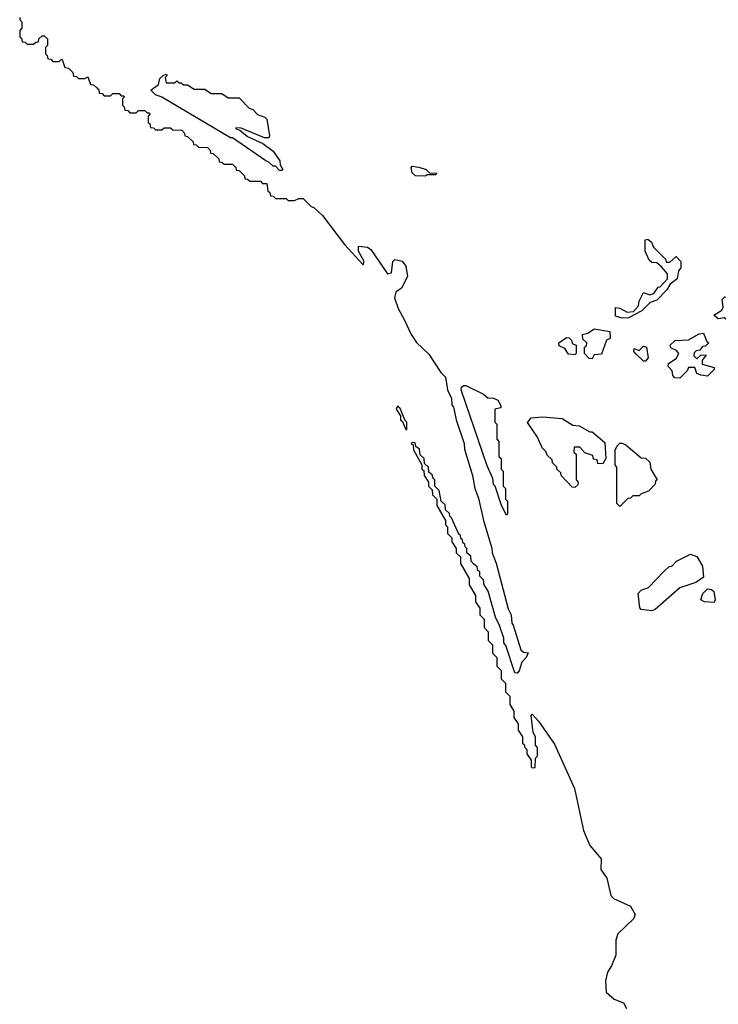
# Model space of a CAD drawing. Extents: x 2708302 to 2968450, y 494490 to 722710.
# Tile 23 of 256: x 2776390 to 2779655, y 606245 to 610845. Entities that reach past the tile are written whole.
import ezdxf

# ---------------------------------------------------------------- set-up
doc = ezdxf.new("R2010")
doc.units = 0

msp = doc.modelspace()

# ---------------------------------------------------------------- linework, layer by layer
at = {"layer": '0CON20XD'}
for points in [[(2776390, 610855), (2776390, 610845), (2776400, 610835), (2776400, 610805), (2776390, 610795), (2776390, 610765), (2776398.3, 610758.3), (2776401.7, 610741.7), (2776415, 610740), (2776425, 610730), (2776455, 610730), (2776465, 610740), (2776478.3, 610741.7), (2776480, 610755), (2776495, 610770), (2776505, 610770), (2776520, 610755), (2776520, 610725), (2776510, 610715), (2776510, 610685), (2776518.3, 610678.3), (2776521.7, 610661.7), (2776535, 610660), (2776545, 610650), (2776575, 610650), (2776585, 610660), (2776590, 610655), (2776601.7, 610621.7), (2776618.3, 610618.3), (2776638.3, 610598.3), (2776641.7, 610581.7), (2776655, 610580), (2776665, 610570), (2776695, 610570), (2776708.3, 610578.3), (2776721.7, 610541.7), (2776735, 610540), (2776748.3, 610528.3), (2776760, 610515), (2776761.7, 610501.7), (2776775, 610500), (2776785, 610490), (2776815, 610490), (2776825, 610500), (2776855, 610500), (2776865, 610490), (2776875, 610490), (2776880, 610485), (2776870, 610475), (2776870, 610445), (2776878.3, 610438.3), (2776881.7, 610421.7), (2776895, 610420), (2776905, 610410), (2776935, 610410), (2776945, 610420), (2776975, 610420), (2776985, 610410), (2776995, 610410), (2777000, 610405), (2776990, 610395), (2776990, 610365), (2776998.3, 610358.3), (2777001.7, 610341.7), (2777015, 610340), (2777025, 610330), (2777055, 610330), (2777065, 610340), (2777095, 610340), (2777105, 610330), (2777148.3, 610328.3), (2777160, 610315), (2777161.7, 610301.7), (2777175, 610300), (2777200, 610275), (2777201.7, 610261.7), (2777215, 610260), (2777225, 610250), (2777268.3, 610248.3), (2777280, 610235), (2777281.7, 610221.7), (2777295, 610220), (2777320, 610195), (2777321.7, 610181.7), (2777335, 610180), (2777345, 610170), (2777385, 610170), (2777400, 610155), (2777401.7, 610141.7), (2777415, 610140), (2777440, 610115), (2777441.7, 610101.7), (2777455, 610100), (2777465, 610090), (2777515, 610090), (2777525, 610080), (2777545, 610080), (2777550, 610045), (2777558.3, 610038.3), (2777561.7, 610021.7), (2777575, 610020), (2777585, 610010), (2777635, 610010), (2777645, 610000), (2777675, 610000), (2777695, 610010), (2777715, 610010), (2777751.7, 609971.7), (2777765, 609967.5), (2777805, 609930), (2777907.5, 609795), (2777995, 609700), (2778000, 609715), (2777973, 609763), (2777973.8, 609786.2), (2778015, 609782.5), (2778031.7, 609771.7), (2778108.3, 609658.3), (2778127, 609663), (2778133.3, 609715), (2778142.5, 609725), (2778177.3, 609717.3), (2778194.1, 609694.1), (2778202, 609645), (2778175, 609590), (2778148.3, 609571.7), (2778141.2, 609545), (2778158.8, 609495), (2778188.3, 609441.7), (2778218.8, 609375), (2778245, 609336.7), (2778301.7, 609281.7), (2778357.5, 609197.5), (2778380, 609175), (2778390, 609115), (2778407.5, 609075), (2778410, 609045), (2778417.5, 609035), (2778430, 608975), (2778466.7, 608865), (2778468.3, 608838.3), (2778506.7, 608715), (2778517.5, 608655), (2778535, 608610), (2778557.5, 608505), (2778596.4, 608376.4), (2778597.5, 608355), (2778616.4, 608306.4), (2778673, 608093), (2778687.5, 608065), (2778690, 608025), (2778697, 608017), (2778731.7, 607901.7), (2778745, 607890), (2778766.4, 607886.4), (2778757.5, 607865), (2778737, 607843), (2778725, 607802.5), (2778715, 607792.5), (2778703.3, 607793.3), (2778661.7, 607921.7), (2778653, 607933), (2778652.5, 607955), (2778632.5, 608015), (2778613, 608053), (2778580, 608175), (2778560, 608205), (2778558.3, 608228.3), (2778540, 608245), (2778540, 608265), (2778531.7, 608271.7), (2778528.3, 608288.3), (2778511.7, 608301.7), (2778500, 608315), (2778498.3, 608338.3), (2778480, 608355), (2778480, 608375), (2778471.7, 608381.7), (2778470, 608395), (2778461.7, 608401.7), (2778460, 608415), (2778451.7, 608421.7), (2778450, 608435), (2778441.7, 608441.7), (2778408.3, 608518.3), (2778400, 608525), (2778398.3, 608538.3), (2778380, 608555), (2778378.3, 608578.3), (2778360, 608595), (2778350, 608645), (2778330, 608665), (2778330, 608695), (2778321.7, 608701.7), (2778318.3, 608718.3), (2778301.7, 608731.7), (2778300, 608755), (2778281.7, 608771.7), (2778280, 608795), (2778261.7, 608811.7), (2778258.3, 608838.3), (2778241.7, 608851.7), (2778238.3, 608868.3), (2778225, 608870), (2778220, 608865), (2778228.3, 608858.3), (2778230, 608835), (2778270, 608765), (2778270, 608745), (2778278.3, 608738.3), (2778280, 608715), (2778300, 608685), (2778300, 608665), (2778318.3, 608648.3), (2778320, 608625), (2778340, 608605), (2778340, 608575), (2778380, 608505), (2778380, 608485), (2778390, 608475), (2778390, 608445), (2778410, 608425), (2778410, 608405), (2778430, 608375), (2778430, 608355), (2778450, 608335), (2778450, 608305), (2778490, 608235), (2778490, 608205), (2778520, 608155), (2778520, 608125), (2778540, 608095), (2778540, 608065), (2778560, 608045), (2778560, 608005), (2778580, 607985), (2778580, 607945), (2778600, 607925), (2778600, 607885), (2778620, 607865), (2778620, 607825), (2778640, 607805), (2778640, 607765), (2778660, 607745), (2778660, 607705), (2778680, 607685), (2778680, 607645), (2778700, 607615), (2778700, 607585), (2778720, 607555), (2778720, 607525), (2778740, 607495), (2778740, 607465), (2778748.3, 607458.3), (2778750, 607445), (2778760, 607435), (2778760, 607415), (2778780, 607385), (2778780, 607355), (2778785, 607350), (2778798.3, 607351.7), (2778800, 607395), (2778810, 607405), (2778810, 607445), (2778800, 607455), (2778800, 607495), (2778790, 607515), (2778780, 607595), (2778785, 607600), (2778815, 607567.5), (2778889.7, 607459.7), (2778983.5, 607253.5), (2779025, 607056.7)], [(2777615, 610140), (2777605, 610140), (2777585, 610160), (2777575, 610160), (2777555, 610180), (2777540, 610185), (2777385, 610292.5), (2777375, 610293.3), (2777053.6, 610483.6), (2777025, 610494), (2777002.5, 610515), (2777038.3, 610541.7), (2777045, 610570), (2777060, 610585), (2777075, 610590), (2777080, 610585), (2777070, 610575), (2777075, 610550), (2777115, 610550), (2777125, 610560), (2777135, 610550), (2777145, 610550), (2777155, 610540), (2777175, 610540), (2777205, 610520), (2777255, 610520), (2777285, 610500), (2777335, 610500), (2777365, 610480), (2777415, 610480), (2777461.7, 610431.7), (2777480, 610425), (2777501.7, 610401.7), (2777535, 610390), (2777545, 610380), (2777557.7, 610302.3), (2777555, 610293.8), (2777533.6, 610293.6), (2777425, 610337.5), (2777400, 610340), (2777400, 610335), (2777418.3, 610328.3), (2777455, 610300), (2777526.1, 610266.1), (2777575, 610230), (2777605.7, 610185), (2777607.5, 610167.5), (2777620, 610145), (2777615, 610140)], [(2778285, 610113.3), (2778240, 610115), (2778225, 610130), (2778220, 610155), (2778225, 610160), (2778255, 610156.7), (2778290, 610145), (2778305, 610130), (2778338.3, 610128.3), (2778335, 610120), (2778295, 610120), (2778285, 610113.3)], [(2779205, 609450), (2779175, 609460), (2779175, 609500), (2779195, 609497.5), (2779228.3, 609478.3), (2779258.3, 609481.7), (2779282.5, 609507.5), (2779285, 609530), (2779305, 609570), (2779335, 609560), (2779353.6, 609566.4), (2779374, 609596), (2779382.5, 609597.5), (2779417.5, 609635), (2779417, 609657), (2779390, 609690), (2779368.3, 609708.3), (2779345, 609710), (2779331.7, 609721.7), (2779313.3, 609763.3), (2779313.9, 609816.1), (2779325, 609820), (2779342.5, 609805), (2779351.7, 609781.7), (2779410, 609725), (2779411.7, 609711.7), (2779428.3, 609711.7), (2779458.3, 609738.3), (2779480, 609715), (2779480, 609685), (2779468.3, 609671.7), (2779462.5, 609635), (2779430.7, 609609.3), (2779415, 609583.3), (2779367.5, 609535), (2779336.2, 609523.8), (2779297.5, 609485), (2779235, 609452.5), (2779205, 609450)], [(2779695, 609442.5), (2779681.7, 609451.7), (2779655, 609447.5), (2779633.3, 609465), (2779671.7, 609488.3), (2779677.5, 609502.5), (2779672.5, 609537.5), (2779685, 609550), (2779710, 609545), (2779717.5, 609535), (2779697, 609493), (2779700, 609445), (2779695, 609442.5)], [(2779065, 609260), (2779051.7, 609261.7), (2779030, 609285), (2779030, 609315), (2779038.3, 609321.7), (2779040, 609335), (2779021.7, 609351.7), (2779020, 609375), (2779045, 609380), (2779075, 609400), (2779148.3, 609388.3), (2779150, 609355), (2779131.7, 609348.3), (2779108.3, 609281.7), (2779075, 609280), (2779065, 609260)], [(2779475, 609170), (2779451.7, 609171.7), (2779442.5, 609182.5), (2779440, 609205), (2779420, 609225), (2779421.7, 609238.3), (2779458.3, 609261.7), (2779470, 609285), (2779460, 609300), (2779432.5, 609312.5), (2779430, 609325), (2779453, 609347), (2779515, 609350), (2779565, 609377.5), (2779585, 609380), (2779601.7, 609341.7), (2779610, 609335), (2779595, 609320), (2779581.7, 609318.3), (2779568.3, 609301.7), (2779551.7, 609298.3), (2779541.7, 609288.3), (2779540, 609275), (2779555, 609260), (2779575, 609280), (2779598.3, 609278.3), (2779580, 609255), (2779580, 609235), (2779635, 609220), (2779635, 609210), (2779605, 609180), (2779573.6, 609183.6), (2779555, 609192.5), (2779545, 609220), (2779515, 609220), (2779510, 609205), (2779475, 609170)], [(2778985, 609280), (2778955, 609282.5), (2778938.3, 609308.3), (2778911.7, 609321.7), (2778910, 609335), (2778945, 609360), (2778958.3, 609358.3), (2778968.3, 609348.3), (2778971.7, 609331.7), (2778990, 609325), (2778990, 609285), (2778985, 609280)], [(2779315, 609250), (2779305, 609250), (2779271.7, 609281.7), (2779260, 609295), (2779261.7, 609308.3), (2779285, 609300), (2779305, 609320), (2779320, 609315), (2779327.5, 609265), (2779315, 609250)], [(2778665, 608530), (2778642.5, 608575), (2778612.5, 608665), (2778604.2, 608674.2), (2778601.7, 608701.7), (2778575, 608760), (2778454, 609115), (2778455, 609127.5), (2778465, 609136.2), (2778475, 609136.2), (2778557.5, 609095), (2778578.3, 609078.3), (2778605, 609076.2), (2778625, 609067.5), (2778637.5, 609045), (2778638.3, 609031.7), (2778610, 609025), (2778610, 608965), (2778620, 608955), (2778620, 608885), (2778630, 608875), (2778630, 608805), (2778640, 608795), (2778640, 608745), (2778650, 608735), (2778650, 608665), (2778660, 608655), (2778660, 608605), (2778670, 608595), (2778670, 608535), (2778665, 608530)], [(2778200, 608930), (2778200, 608965), (2778191.7, 608971.7), (2778168.3, 609028.3), (2778155, 609040), (2778150, 609025), (2778170, 608995), (2778170, 608975), (2778178.3, 608968.3), (2778195, 608930), (2778200, 608930)], [(2778985, 608660), (2778971.7, 608661.7), (2778920, 608715), (2778918.3, 608728.3), (2778900, 608745), (2778900, 608755), (2778880, 608775), (2778878.3, 608788.3), (2778855, 608810), (2778848.3, 608828.3), (2778832.5, 608845), (2778810, 608895), (2778763, 608963), (2778780, 608985), (2778835, 608990), (2778925, 608981.2), (2778975, 608950), (2779005, 608947.5), (2779055, 608920), (2779065, 608920), (2779125, 608870), (2779130, 608795), (2779115, 608770), (2779091.7, 608771.7), (2779088.3, 608788.3), (2779071.7, 608791.7), (2779068.3, 608808.3), (2779031.7, 608821.7), (2779008.3, 608848.3), (2778981.7, 608848.3), (2778980, 608825), (2778990, 608815), (2778990, 608695), (2779000, 608685), (2778998.3, 608671.7), (2778985, 608660)], [(2779195, 608570), (2779180, 608585), (2779180, 608755), (2779172.5, 608765), (2779172.5, 608835), (2779183.6, 608856.4), (2779195, 608866.7), (2779205, 608866.7), (2779225, 608856.7), (2779295, 608797.5), (2779315, 608796.2), (2779335, 608777.5), (2779340, 608745), (2779370, 608695), (2779361.7, 608688.3), (2779360, 608675), (2779328.3, 608641.7), (2779295, 608630), (2779285, 608620), (2779255, 608620), (2779245, 608610), (2779231.7, 608608.3), (2779195, 608570)], [(2779345, 608083.8), (2779295, 608090), (2779287.5, 608097.5), (2779280, 608165), (2779295, 608180), (2779328.3, 608191.7), (2779401.7, 608268.3), (2779425, 608290), (2779438.3, 608291.7), (2779460, 608315), (2779525, 608347.5), (2779555, 608336.7), (2779581.7, 608291.7), (2779585, 608240), (2779550, 608215), (2779475, 608190), (2779360.5, 608089.5), (2779345, 608083.8)], [(2779635, 608122.5), (2779590, 608125), (2779573.3, 608135), (2779583.3, 608165), (2779604.1, 608185.9), (2779623.6, 608183.6), (2779633.6, 608173.6), (2779640, 608135), (2779635, 608122.5)], [(2779025, 607056.7), (2779055, 606987.5), (2779107.5, 606925), (2779106.7, 606875), (2779133.8, 606835), (2779153, 606753), (2779165, 606740), (2779245, 606703.3), (2779267.1, 606665), (2779258.8, 606645), (2779185.7, 606574.3), (2779175.8, 606545), (2779175.6, 606474.4), (2779155.6, 606424.4), (2779136.7, 606395), (2779128, 606355), (2779131.2, 606301.2), (2779168.8, 606268.8), (2779211.5, 606251.5), (2779225.6, 606225)]]:
    msp.add_lwpolyline(points, dxfattribs=at)

doc.saveas('drawing.dxf')
